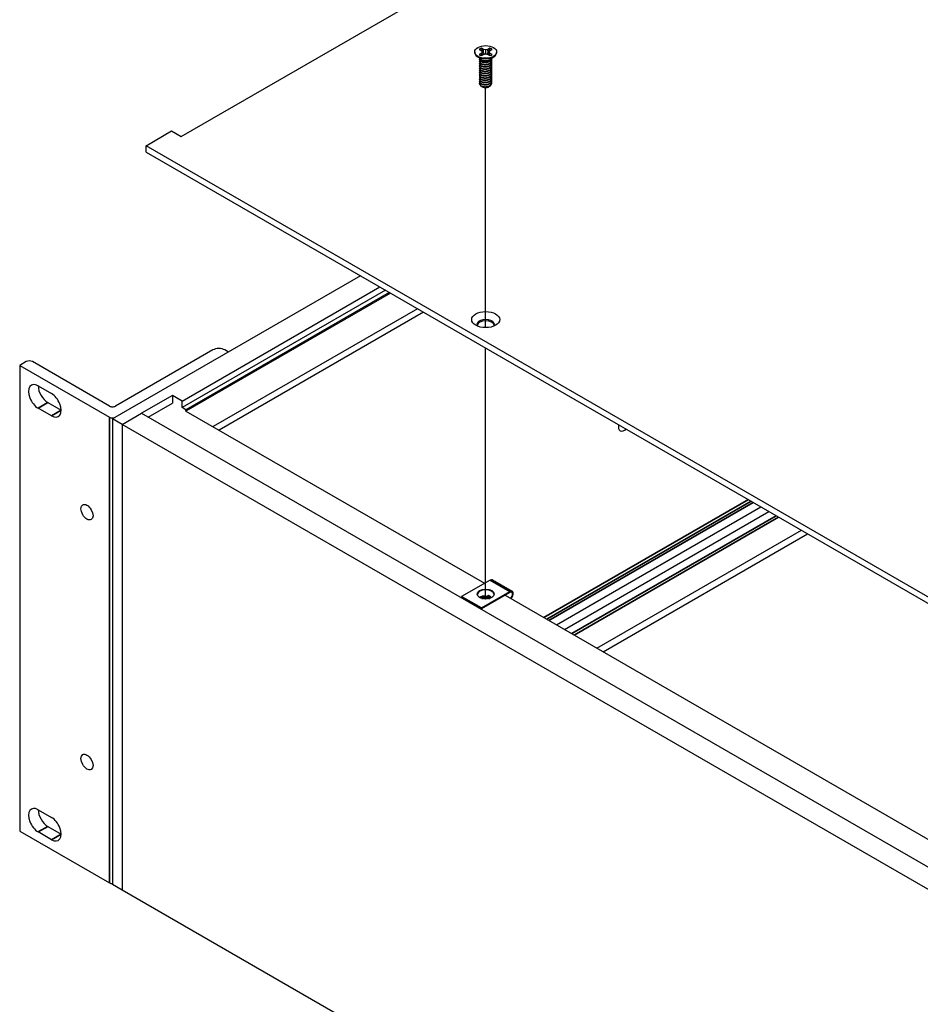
# Model space of a CAD drawing. Header units: millimetres. Extents: x 64 to 1798, y 64 to 1375.
# Tile 54 of 60: x 1184 to 1352, y 965 to 1148. Entities that reach past the tile are written whole.
import ezdxf

# ---------------------------------------------------------------- set-up
doc = ezdxf.new("R2010")
doc.units = ezdxf.units.MM
doc.header["$LTSCALE"] = 6.666667
for name, color, linetype, lineweight in [('Tweak Trail (ANSI)', 7, 'Continuous', 25), ('Visible (ANSI)', 7, 'Continuous', 25), ('Visible Narrow (ANSI)', 7, 'Continuous', 35)]:
    doc.layers.add(name, color=color, linetype=linetype, lineweight=lineweight)

msp = doc.modelspace()

# ---------------------------------------------------------------- linework, layer by layer
at = {"layer": 'Tweak Trail (ANSI)'}
for p, q in [((1271.036, 1091.0726), (1271.036, 1135.6892)), ((1271.036, 1040.6089), (1271.036, 1087.2825))]:
    msp.add_line(p, q, dxfattribs=at)
at = {"layer": 'Visible (ANSI)'}
for p, q in [((1214.4474, 1126.607), (1513.0373, 1298.998)), ((1269.8395, 1142.805), (1270.2354, 1142.5765)), ((1270.2354, 1142.5765), (1270.3994, 1142.3479)), ((1270.6415, 1142.811), (1270.2456, 1143.0395)), ((1270.6041, 1142.1615), (1270.6415, 1142.811)), ((1271.0374, 1142.7163), (1270.6415, 1142.811)), ((1271.4333, 1142.811), (1271.0374, 1142.7163)), ((1271.0374, 1141.9795), (1271.0374, 1142.7163)), ((1271.8292, 1143.0395), (1271.4333, 1142.811)), ((1271.4707, 1142.1615), (1271.4333, 1142.811)), ((1271.6755, 1142.3479), (1271.8394, 1142.5765)), ((1271.8394, 1142.5765), (1272.2353, 1142.805)), ((1269.0054, 1142.3479), (1269.0054, 1142.2334)), ((1270.1398, 1140.9898), (1269.4346, 1141.5123)), ((1270.2354, 1142.1193), (1269.8395, 1141.8908)), ((1269.8995, 1140.9486), (1269.8995, 1141.0005)), ((1270.3356, 1140.7124), (1270.2328, 1140.7717)), ((1270.3994, 1142.3479), (1270.2354, 1142.1193)), ((1270.2745, 1141.673), (1270.2354, 1142.1193)), ((1270.2456, 1141.6563), (1270.6415, 1141.8848)), ((1270.4649, 1141.7829), (1270.3994, 1142.3479)), ((1270.6415, 1141.8848), (1271.0374, 1141.9795)), ((1271.0374, 1141.9795), (1271.4333, 1141.8848)), ((1271.4333, 1141.8848), (1271.8292, 1141.6563)), ((1271.6099, 1141.7829), (1271.6755, 1142.3479)), ((1271.8394, 1142.1193), (1271.6755, 1142.3479)), ((1271.797, 1140.7457), (1271.842, 1140.7717)), ((1271.8003, 1141.673), (1271.8394, 1142.1193)), ((1272.2353, 1141.8908), (1271.8394, 1142.1193)), ((1271.935, 1140.9898), (1272.6402, 1141.5123)), ((1272.1753, 1141.156), (1272.1753, 1141.1678)), ((1272.1753, 1140.7412), (1272.1753, 1140.7931)), ((1273.0694, 1142.3479), (1273.0694, 1142.2334)), ((1269.8995, 1140.5339), (1269.8995, 1140.5857)), ((1269.8995, 1140.1191), (1269.8995, 1140.1709)), ((1269.8995, 1139.7043), (1269.8995, 1139.7561)), ((1269.8995, 1139.2895), (1269.8995, 1139.3414)), ((1269.8995, 1138.8747), (1269.8995, 1138.9266)), ((1272.1753, 1140.3265), (1272.1753, 1140.3783)), ((1272.1753, 1139.9117), (1272.1753, 1139.9635)), ((1272.1753, 1139.4969), (1272.1753, 1139.5487)), ((1272.1753, 1139.0821), (1272.1753, 1139.134)), ((1269.8995, 1138.46), (1269.8995, 1138.5118)), ((1269.8995, 1138.0452), (1269.8995, 1138.097)), ((1269.8995, 1137.6304), (1269.8995, 1137.6822)), ((1269.8995, 1137.2156), (1269.8995, 1137.2675)), ((1272.1753, 1138.6673), (1272.1753, 1138.7192)), ((1272.1753, 1138.2526), (1272.1753, 1138.3044)), ((1272.1753, 1137.8378), (1272.1753, 1137.8896)), ((1272.1753, 1137.423), (1272.1753, 1137.4748)), ((1272.1753, 1137.0082), (1272.1753, 1137.0601)), ((1269.8995, 1136.8008), (1269.8995, 1136.8527)), ((1269.8995, 1136.4373), (1269.8995, 1136.4379)), ((1270.5022, 1135.8172), (1270.435, 1135.856)), ((1271.5726, 1135.8172), (1271.6976, 1135.8893)), ((1272.1753, 1136.5934), (1272.1753, 1136.6453)), ((1207.9098, 1124.9064), (1212.6514, 1127.6439)), ((1212.6514, 1127.6439), (1214.4474, 1126.607)), ((1441.9856, 989.7627), (1207.9098, 1124.9064)), ((1207.9098, 1123.7284), (1207.9098, 1124.9064)), ((1207.9098, 1123.7284), (1441.9856, 988.5847)), ((1247.7721, 1100.7139), (1201.6767, 1074.1007)), ((1214.6026, 1077.4157), (1251.3642, 1098.64)), ((1252.3989, 1098.0426), (1214.6026, 1076.221)), ((1253.1173, 1097.6279), (1215.3211, 1075.8062)), ((1253.3328, 1097.5034), (1215.3341, 1075.5649)), ((1258.3618, 1094.6), (1220.3631, 1072.6614)), ((1259.5112, 1093.9363), (1221.5126, 1071.9978)), ((1220.3019, 1086.9216), (1202.2424, 1076.4949)), ((1223.2239, 1086.541), (1222.5647, 1086.9216)), ((1185.665, 1084.7595), (1184.4346, 1084.0492)), ((1184.4346, 1084.0492), (1184.4346, 997.443)), ((1184.4346, 1084.0492), (1201.111, 1074.421)), ((1201.111, 1076.4949), (1186.7964, 1084.7595)), ((1187.8684, 1080.2417), (1190.3404, 1078.8144)), ((1189.6644, 1077.1308), (1192.1364, 1075.7036)), ((1212.8066, 1078.4526), (1207.0723, 1075.1419)), ((1208.3151, 1074.4244), (1212.8066, 1077.0176)), ((1212.8066, 1078.4526), (1212.8066, 1077.0176)), ((1214.6026, 1077.4157), (1212.8066, 1078.4526)), ((1214.6026, 1076.221), (1214.6026, 1077.4157)), ((1190.3404, 1074.6666), (1187.8684, 1076.0939)), ((1203.4728, 1073.0723), (1207.0649, 1075.1462)), ((1207.0649, 1075.1462), (1441.994, 939.5098)), ((1215.3211, 1075.8062), (1214.6026, 1076.221)), ((1215.3211, 1075.5659), (1215.3211, 1075.8062)), ((1215.3267, 1075.5692), (1270.8233, 1043.5282)), ((1203.4728, 1073.0638), (1201.6767, 1074.1007)), ((1201.6767, 1074.1007), (1201.6767, 987.4946)), ((1203.4728, 1073.0723), (1203.4728, 986.4662)), ((1438.4019, 937.4359), (1203.4728, 1073.0723)), ((1203.4728, 1073.0638), (1203.4728, 986.4576)), ((1284.1754, 1035.8194), (1322.1741, 1057.7579)), ((1285.6933, 1034.943), (1323.692, 1056.8815)), ((1291.7164, 1031.4656), (1329.715, 1053.4041)), ((1292.8658, 1030.8019), (1330.8645, 1052.7405)), ((1271.85, 1044.121), (1266.5609, 1041.0673)), ((1272.31, 1044.1665), (1275.987, 1042.0437)), ((1270.2378, 1038.9444), (1275.527, 1041.9981)), ((1266.5609, 1041.0673), (1266.5609, 1040.904)), ((1270.2378, 1038.9444), (1266.5609, 1041.0673)), ((1270.2378, 1038.7811), (1266.5609, 1040.904)), ((1275.527, 1041.8348), (1270.2378, 1038.7811)), ((1271.6092, 1040.6685), (1271.9019, 1040.8012)), ((1274.6417, 1041.3237), (1385.7706, 977.1634)), ((1270.2378, 1038.7811), (1270.2378, 1038.9444)), ((1187.8684, 1001.4334), (1190.3404, 1000.0062)), ((1189.6644, 998.3226), (1192.1364, 996.8953)), ((1184.4346, 997.443), (1201.111, 987.8149)), ((1190.3404, 995.8584), (1187.8684, 997.2856)), ((1203.4728, 986.4576), (1201.6767, 987.4946)), ((1438.4019, 850.8298), (1203.4728, 986.4662)), ((1203.4802, 986.4619), (1203.4728, 986.4576))]:
    msp.add_line(p, q, dxfattribs=at)
for centre, major_axis in [((1271.0374, 1142.3479), (-2.032, 0)), ((1271.0374, 1092.5743), (2.601, 0)), ((1196.9352, 1056.7566), (0.7976, -1.3814)), ((1271.0439, 1041.5327), (1.6, 0)), ((1196.9352, 1010.3012), (0.7976, -1.3814))]:
    msp.add_ellipse(centre, major_axis=major_axis, ratio=0.57735027, dxfattribs=at)
for centre, major_axis, ratio, start_param, end_param in [((1271.0374, 1142.3479), (-1.4359, 0), 0.57735027, 5.29642922, 5.69914506), ((1271.0374, 1142.2342), (1.3986, 0), 0.57735027, 2.15828086, 2.46214233), ((1271.0374, 1142.2342), (1.3986, 0), 0.57735027, 0.67945032, 0.98331179), ((1271.0374, 1142.3479), (-1.4359, 0), 0.57735027, 3.7256329, 4.12834874), ((1271.0374, 1142.2334), (2.032, 0), 0.57735027, 3.14159265, 6.28318531), ((1271.0374, 1142.3479), (1.4359, 0), 0.57735027, 3.7256329, 4.12834874), ((1271.0374, 1141.2363), (-1.1379, 0), 0.57735027, 0.11253944, 3.02905321), ((1271.0374, 1141.3936), (-1.1379, 0), 0.57735027, 0.66197837, 2.47961428), ((1271.0374, 1142.3479), (1.4359, 0), 0.57735027, 5.29642922, 5.69914506), ((1271.0374, 1136.4373), (-1.1379, 0), 0.57735027, 0, 0.78539816), ((1271.0374, 1136.1262), (-0.7569, 0), 0.57735027, 0.78539816, 2.35619449), ((1271.0374, 1091.6581), (1.6256, 0), 0.57735027, 5.96691699, 9.74104627), ((1271.0374, 1091.3963), (1.6256, 0), 0.57735027, 0.13995372, 3.00163893), ((1221.4333, 1086.2684), (-1.6, 0), 0.57735027, 3.92699082, 5.49778714), ((1186.2307, 1084.4329), (-0.8, 0), 0.57735027, 3.92699082, 5.49778714), ((1187.8684, 1078.1678), (-1.27, 2.1997), 0.57735027, 5.49778714, 8.6393798), ((1189.6644, 1079.2047), (1.27, -2.1997), 0.57735027, 3.92699082, 5.49778714), ((1190.3404, 1076.7405), (1.27, -2.1997), 0.57735027, 5.49778714, 8.6393798), ((1201.6767, 1076.8215), (-0.8, 0), 0.57735027, 0.78539816, 2.35619449), ((1201.6767, 1074.7476), (0.8, 0), 0.57735027, 3.92699082, 5.35911199), ((1296.8561, 1073.3061), (-0.8077, -1.399), 0.57735027, 5.23487183, 7.33149879), ((1271.85, 1043.3698), (0.46, 0.7967), 0.57735027, 0, 0.78539816), ((1271.0439, 1041.3694), (1.6, 0), 0.57735027, 0.08850384, 3.05308881), ((1275.527, 1041.2469), (0.46, 0.7967), 0.57735027, 4.29114919, 7.06858347), ((1275.527, 1041.2469), (0.36, 0.6235), 0.57735027, 4.16263985, 7.06858347), ((1270.9409, 1040.2034), (0.8194, -0.0724), 0.5123509, 1.43315064, 1.86699281), ((1272.0594, 1040.7103), (0.2218, -0.0196), 0.5123509, 1.56825029, 2.40428911), ((1187.8684, 999.3595), (-1.27, 2.1997), 0.57735027, 5.49778714, 8.6393798), ((1189.6644, 1000.3965), (1.27, -2.1997), 0.57735027, 3.92699082, 5.49778714), ((1190.3404, 997.9323), (1.27, -2.1997), 0.57735027, 5.49778714, 8.6393798), ((1201.6767, 988.1415), (0.8, 0), 0.57735027, 3.92699082, 4.71238898)]:
    msp.add_ellipse(centre, major_axis=major_axis, ratio=ratio, start_param=start_param, end_param=end_param, dxfattribs=at)
for points, weights in [([(1270.2622, 1142.9063), (1270.254, 1142.9721), (1270.2456, 1143.0395)], [1.01218915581, 1.01172679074, 1.01110160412]), ([(1270.2622, 1142.9063), (1270.4741, 1142.4436), (1270.6041, 1142.1615)], [1.53696783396, 1.9683578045, 2.37346205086]), ([(1271.4707, 1142.1615), (1271.6008, 1142.4436), (1271.8126, 1142.9063)], [2.37346205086, 1.9683578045, 1.53696783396]), ([(1271.8126, 1142.9063), (1271.8208, 1142.9721), (1271.8292, 1143.0395)], [1.01218915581, 1.01172679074, 1.01110160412]), ([(1270.6041, 1142.1615), (1270.7216, 1142.0215), (1270.8131, 1141.9259)], [2.07391766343, 2.27571812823, 2.43161931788]), ([(1271.2618, 1141.9259), (1271.3532, 1142.0215), (1271.4707, 1142.1615)], [2.43161931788, 2.27571812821, 2.07391766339]), ([(1271.842, 1140.6909), (1272.1487, 1140.8907), (1272.1735, 1141.1665)], [1, 0.907347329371, 0.942846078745]), ([(1271.842, 1140.639), (1272.1753, 1140.8562), (1272.1753, 1141.156)], [1, 0.900099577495, 0.949184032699]), ([(1271.842, 1140.2761), (1272.3021, 1140.5759), (1272.139, 1140.974)], [1, 0.867144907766, 0.997779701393]), ([(1271.842, 1140.2242), (1272.1753, 1140.4415), (1272.1753, 1140.7412)], [1, 0.900099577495, 0.949184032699]), ([(1271.842, 1139.8613), (1272.3021, 1140.1612), (1272.139, 1140.5592)], [1, 0.867144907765, 0.997779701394]), ([(1271.842, 1139.8095), (1272.1753, 1140.0267), (1272.1753, 1140.3265)], [1, 0.900099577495, 0.949184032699]), ([(1271.842, 1139.4465), (1272.3021, 1139.7464), (1272.139, 1140.1444)], [1, 0.867144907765, 0.997779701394]), ([(1271.842, 1139.3947), (1272.1753, 1139.6119), (1272.1753, 1139.9117)], [1, 0.900099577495, 0.949184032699]), ([(1271.842, 1139.0317), (1272.3021, 1139.3316), (1272.139, 1139.7296)], [1, 0.867144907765, 0.997779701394]), ([(1271.842, 1138.9799), (1272.1753, 1139.1971), (1272.1753, 1139.4969)], [1, 0.900099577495, 0.949184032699]), ([(1271.842, 1138.617), (1272.3021, 1138.9168), (1272.139, 1139.3149)], [1, 0.867144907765, 0.997779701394]), ([(1271.842, 1138.5651), (1272.1753, 1138.7823), (1272.1753, 1139.0821)], [1, 0.900099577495, 0.949184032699]), ([(1271.842, 1138.2022), (1272.3021, 1138.502), (1272.139, 1138.9001)], [1, 0.867144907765, 0.997779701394]), ([(1271.842, 1138.1503), (1272.1753, 1138.3676), (1272.1753, 1138.6673)], [1, 0.900099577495, 0.949184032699]), ([(1271.842, 1137.7874), (1272.3021, 1138.0873), (1272.139, 1138.4853)], [1, 0.867144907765, 0.997779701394]), ([(1271.842, 1137.7355), (1272.1753, 1137.9528), (1272.1753, 1138.2526)], [1, 0.900099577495, 0.949184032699]), ([(1271.842, 1137.3726), (1272.3021, 1137.6725), (1272.139, 1138.0705)], [1, 0.867144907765, 0.997779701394]), ([(1271.842, 1137.3208), (1272.1753, 1137.538), (1272.1753, 1137.8378)], [1, 0.900099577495, 0.949184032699]), ([(1271.842, 1136.9578), (1272.3021, 1137.2577), (1272.139, 1137.6557)], [1, 0.867144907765, 0.997779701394]), ([(1271.842, 1136.906), (1272.1753, 1137.1232), (1272.1753, 1137.423)], [1, 0.900099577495, 0.949184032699]), ([(1271.842, 1136.5431), (1272.3021, 1136.8429), (1272.139, 1137.241)], [1, 0.867144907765, 0.997779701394]), ([(1271.842, 1136.4912), (1272.1753, 1136.7084), (1272.1753, 1137.0082)], [1, 0.900099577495, 0.949184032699]), ([(1271.842, 1136.1283), (1272.3021, 1136.4281), (1272.139, 1136.8262)], [1, 0.867144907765, 0.997779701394]), ([(1271.842, 1136.0764), (1272.1753, 1136.2937), (1272.1753, 1136.5934)], [1, 0.900099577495, 0.949184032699])]:
    msp.add_rational_spline(points, weights, degree=2, dxfattribs=at)
for points, weights, knots in [([(1269.9546, 1140.7663), (1269.8513, 1140.6021), (1269.9383, 1140.4323), (1270.1083, 1140.1005), (1270.7429, 1140.0369), (1271.3775, 1139.9733), (1271.842, 1140.2761)], [0.933615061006, 0.926660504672, 1, 0.866025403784, 1, 0.866025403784, 1], [0.7234644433, 0.7234644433, 0.7234644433, 0.7291666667, 0.7291666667, 0.7395833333, 0.7395833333, 0.75, 0.75, 0.75]), ([(1269.9201, 1141.1119), (1269.8705, 1140.9793), (1269.9383, 1140.8471), (1270.1083, 1140.5153), (1270.7429, 1140.4517), (1271.3775, 1140.3881), (1271.842, 1140.6909)], [0.934199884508, 0.941930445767, 1, 0.866025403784, 1, 0.866025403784, 1], [0.7871516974, 0.7871516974, 0.7871516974, 0.7916666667, 0.7916666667, 0.8020833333, 0.8020833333, 0.8125, 0.8125, 0.8125]), ([(1269.8995, 1140.9486), (1269.8995, 1140.8709), (1269.9383, 1140.7953), (1270.1083, 1140.4634), (1270.7429, 1140.3998), (1271.3775, 1140.3362), (1271.842, 1140.639)], [0.949184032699, 0.965925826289, 1, 0.866025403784, 1, 0.866025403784, 1], [0.7265173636, 0.7265173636, 0.7265173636, 0.7291666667, 0.7291666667, 0.7395833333, 0.7395833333, 0.75, 0.75, 0.75]), ([(1269.9546, 1140.3516), (1269.8513, 1140.1873), (1269.9383, 1140.0176), (1270.1083, 1139.6857), (1270.7429, 1139.6221), (1271.3775, 1139.5585), (1271.842, 1139.8613)], [0.933615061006, 0.926660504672, 1, 0.866025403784, 1, 0.866025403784, 1], [0.6609644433, 0.6609644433, 0.6609644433, 0.6666666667, 0.6666666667, 0.6770833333, 0.6770833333, 0.6875, 0.6875, 0.6875]), ([(1269.9546, 1139.9368), (1269.8513, 1139.7725), (1269.9383, 1139.6028), (1270.1083, 1139.271), (1270.7429, 1139.2073), (1271.3775, 1139.1437), (1271.842, 1139.4465)], [0.933615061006, 0.926660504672, 1, 0.866025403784, 1, 0.866025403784, 1], [0.5984644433, 0.5984644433, 0.5984644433, 0.6041666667, 0.6041666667, 0.6145833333, 0.6145833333, 0.625, 0.625, 0.625]), ([(1269.9546, 1139.522), (1269.8513, 1139.3577), (1269.9383, 1139.188), (1270.1083, 1138.8562), (1270.7429, 1138.7926), (1271.3775, 1138.729), (1271.842, 1139.0317)], [0.933615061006, 0.926660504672, 1, 0.866025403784, 1, 0.866025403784, 1], [0.5359644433, 0.5359644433, 0.5359644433, 0.5416666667, 0.5416666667, 0.5520833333, 0.5520833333, 0.5625, 0.5625, 0.5625]), ([(1269.9546, 1139.1072), (1269.8513, 1138.943), (1269.9383, 1138.7732), (1270.1083, 1138.4414), (1270.7429, 1138.3778), (1271.3775, 1138.3142), (1271.842, 1138.617)], [0.933615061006, 0.926660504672, 1, 0.866025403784, 1, 0.866025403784, 1], [0.4734644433, 0.4734644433, 0.4734644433, 0.4791666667, 0.4791666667, 0.4895833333, 0.4895833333, 0.5, 0.5, 0.5]), ([(1269.8995, 1140.5339), (1269.8995, 1140.4561), (1269.9383, 1140.3805), (1270.1083, 1140.0487), (1270.7429, 1139.9851), (1271.3775, 1139.9215), (1271.842, 1140.2242)], [0.949184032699, 0.965925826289, 1, 0.866025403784, 1, 0.866025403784, 1], [0.6640173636, 0.6640173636, 0.6640173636, 0.6666666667, 0.6666666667, 0.6770833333, 0.6770833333, 0.6875, 0.6875, 0.6875]), ([(1269.8995, 1140.1191), (1269.8995, 1140.0414), (1269.9383, 1139.9657), (1270.1083, 1139.6339), (1270.7429, 1139.5703), (1271.3775, 1139.5067), (1271.842, 1139.8095)], [0.949184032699, 0.965925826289, 1, 0.866025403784, 1, 0.866025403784, 1], [0.6015173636, 0.6015173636, 0.6015173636, 0.6041666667, 0.6041666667, 0.6145833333, 0.6145833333, 0.625, 0.625, 0.625]), ([(1269.8995, 1139.7043), (1269.8995, 1139.6266), (1269.9383, 1139.5509), (1270.1083, 1139.2191), (1270.7429, 1139.1555), (1271.3775, 1139.0919), (1271.842, 1139.3947)], [0.949184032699, 0.965925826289, 1, 0.866025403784, 1, 0.866025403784, 1], [0.5390173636, 0.5390173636, 0.5390173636, 0.5416666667, 0.5416666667, 0.5520833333, 0.5520833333, 0.5625, 0.5625, 0.5625]), ([(1269.8995, 1139.2895), (1269.8995, 1139.2118), (1269.9383, 1139.1361), (1270.1083, 1138.8043), (1270.7429, 1138.7407), (1271.3775, 1138.6771), (1271.842, 1138.9799)], [0.949184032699, 0.965925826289, 1, 0.866025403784, 1, 0.866025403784, 1], [0.4765173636, 0.4765173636, 0.4765173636, 0.4791666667, 0.4791666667, 0.4895833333, 0.4895833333, 0.5, 0.5, 0.5]), ([(1270.6441, 1140.4124), (1270.733, 1140.3917), (1270.8318, 1140.3841), (1271.0276, 1140.3691), (1271.2245, 1140.4143)], [0.949876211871, 0.966622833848, 1, 0.936018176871, 0.933147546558], [0.73698822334, 0.73698822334, 0.73698822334, 0.73958333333, 0.73958333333, 0.74455798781, 0.74455798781, 0.74455798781]), ([(1270.6441, 1139.9976), (1270.733, 1139.9769), (1270.8318, 1139.9693), (1271.0276, 1139.9543), (1271.2245, 1139.9995)], [0.949876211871, 0.966622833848, 1, 0.936018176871, 0.933147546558], [0.67448822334, 0.67448822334, 0.67448822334, 0.67708333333, 0.67708333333, 0.68205798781, 0.68205798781, 0.68205798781]), ([(1270.6441, 1139.5828), (1270.733, 1139.5621), (1270.8318, 1139.5545), (1271.0276, 1139.5395), (1271.2245, 1139.5847)], [0.949876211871, 0.966622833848, 1, 0.936018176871, 0.933147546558], [0.61198822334, 0.61198822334, 0.61198822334, 0.61458333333, 0.61458333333, 0.61955798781, 0.61955798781, 0.61955798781]), ([(1270.6441, 1139.168), (1270.733, 1139.1473), (1270.8318, 1139.1398), (1271.0276, 1139.1248), (1271.2245, 1139.1699)], [0.949876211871, 0.966622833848, 1, 0.936018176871, 0.933147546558], [0.54948822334, 0.54948822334, 0.54948822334, 0.55208333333, 0.55208333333, 0.55705798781, 0.55705798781, 0.55705798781]), ([(1269.9546, 1138.6924), (1269.8513, 1138.5282), (1269.9383, 1138.3584), (1270.1083, 1138.0266), (1270.7429, 1137.963), (1271.3775, 1137.8994), (1271.842, 1138.2022)], [0.933615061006, 0.926660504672, 1, 0.866025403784, 1, 0.866025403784, 1], [0.4109644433, 0.4109644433, 0.4109644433, 0.4166666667, 0.4166666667, 0.4270833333, 0.4270833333, 0.4375, 0.4375, 0.4375]), ([(1269.9546, 1138.2777), (1269.8513, 1138.1134), (1269.9383, 1137.9437), (1270.1083, 1137.6118), (1270.7429, 1137.5482), (1271.3775, 1137.4846), (1271.842, 1137.7874)], [0.933615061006, 0.926660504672, 1, 0.866025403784, 1, 0.866025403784, 1], [0.3484644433, 0.3484644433, 0.3484644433, 0.3541666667, 0.3541666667, 0.3645833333, 0.3645833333, 0.375, 0.375, 0.375]), ([(1269.9546, 1137.8629), (1269.8513, 1137.6986), (1269.9383, 1137.5289), (1270.1083, 1137.1971), (1270.7429, 1137.1334), (1271.3775, 1137.0698), (1271.842, 1137.3726)], [0.933615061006, 0.926660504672, 1, 0.866025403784, 1, 0.866025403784, 1], [0.2859644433, 0.2859644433, 0.2859644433, 0.2916666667, 0.2916666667, 0.3020833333, 0.3020833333, 0.3125, 0.3125, 0.3125]), ([(1269.9546, 1137.4481), (1269.8513, 1137.2838), (1269.9383, 1137.1141), (1270.1083, 1136.7823), (1270.7429, 1136.7187), (1271.3775, 1136.6551), (1271.842, 1136.9578)], [0.933615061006, 0.926660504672, 1, 0.866025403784, 1, 0.866025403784, 1], [0.2234644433, 0.2234644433, 0.2234644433, 0.2291666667, 0.2291666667, 0.2395833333, 0.2395833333, 0.25, 0.25, 0.25]), ([(1269.8995, 1138.8747), (1269.8995, 1138.797), (1269.9383, 1138.7214), (1270.1083, 1138.3895), (1270.7429, 1138.3259), (1271.3775, 1138.2623), (1271.842, 1138.5651)], [0.949184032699, 0.965925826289, 1, 0.866025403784, 1, 0.866025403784, 1], [0.4140173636, 0.4140173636, 0.4140173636, 0.4166666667, 0.4166666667, 0.4270833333, 0.4270833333, 0.4375, 0.4375, 0.4375]), ([(1269.8995, 1138.46), (1269.8995, 1138.3822), (1269.9383, 1138.3066), (1270.1083, 1137.9748), (1270.7429, 1137.9112), (1271.3775, 1137.8476), (1271.842, 1138.1503)], [0.949184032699, 0.965925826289, 1, 0.866025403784, 1, 0.866025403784, 1], [0.3515173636, 0.3515173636, 0.3515173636, 0.3541666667, 0.3541666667, 0.3645833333, 0.3645833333, 0.375, 0.375, 0.375]), ([(1269.8995, 1138.0452), (1269.8995, 1137.9675), (1269.9383, 1137.8918), (1270.1083, 1137.56), (1270.7429, 1137.4964), (1271.3775, 1137.4328), (1271.842, 1137.7355)], [0.949184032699, 0.965925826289, 1, 0.866025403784, 1, 0.866025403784, 1], [0.2890173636, 0.2890173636, 0.2890173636, 0.2916666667, 0.2916666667, 0.3020833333, 0.3020833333, 0.3125, 0.3125, 0.3125]), ([(1269.8995, 1137.6304), (1269.8995, 1137.5527), (1269.9383, 1137.477), (1270.1083, 1137.1452), (1270.7429, 1137.0816), (1271.3775, 1137.018), (1271.842, 1137.3208)], [0.949184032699, 0.965925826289, 1, 0.866025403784, 1, 0.866025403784, 1], [0.2265173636, 0.2265173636, 0.2265173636, 0.2291666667, 0.2291666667, 0.2395833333, 0.2395833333, 0.25, 0.25, 0.25]), ([(1269.8995, 1137.2156), (1269.8995, 1137.1379), (1269.9383, 1137.0622), (1270.1083, 1136.7304), (1270.7429, 1136.6668), (1271.3775, 1136.6032), (1271.842, 1136.906)], [0.949184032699, 0.965925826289, 1, 0.866025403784, 1, 0.866025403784, 1], [0.1640173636, 0.1640173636, 0.1640173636, 0.1666666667, 0.1666666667, 0.1770833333, 0.1770833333, 0.1875, 0.1875, 0.1875]), ([(1270.6441, 1138.7532), (1270.733, 1138.7326), (1270.8318, 1138.725), (1271.0276, 1138.71), (1271.2245, 1138.7552)], [0.94987621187, 0.966622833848, 1, 0.936018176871, 0.933147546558], [0.48698822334, 0.48698822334, 0.48698822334, 0.48958333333, 0.48958333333, 0.49455798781, 0.49455798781, 0.49455798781]), ([(1270.6441, 1138.3385), (1270.733, 1138.3178), (1270.8318, 1138.3102), (1271.0276, 1138.2952), (1271.2245, 1138.3404)], [0.949876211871, 0.966622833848, 1, 0.936018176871, 0.933147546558], [0.42448822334, 0.42448822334, 0.42448822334, 0.42708333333, 0.42708333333, 0.43205798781, 0.43205798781, 0.43205798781]), ([(1270.6441, 1137.9237), (1270.733, 1137.903), (1270.8318, 1137.8954), (1271.0276, 1137.8804), (1271.2245, 1137.9256)], [0.949876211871, 0.966622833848, 1, 0.936018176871, 0.933147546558], [0.36198822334, 0.36198822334, 0.36198822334, 0.36458333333, 0.36458333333, 0.36955798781, 0.36955798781, 0.36955798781]), ([(1270.6441, 1137.5089), (1270.733, 1137.4882), (1270.8318, 1137.4806), (1271.0276, 1137.4656), (1271.2245, 1137.5108)], [0.94987621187, 0.966622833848, 1, 0.936018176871, 0.933147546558], [0.29948822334, 0.29948822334, 0.29948822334, 0.30208333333, 0.30208333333, 0.30705798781, 0.30705798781, 0.30705798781]), ([(1270.6441, 1137.0941), (1270.733, 1137.0734), (1270.8318, 1137.0659), (1271.0276, 1137.0509), (1271.2245, 1137.096)], [0.94987621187, 0.966622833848, 1, 0.936018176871, 0.933147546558], [0.23698822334, 0.23698822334, 0.23698822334, 0.23958333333, 0.23958333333, 0.24455798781, 0.24455798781, 0.24455798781]), ([(1269.9546, 1137.0333), (1269.8513, 1136.8691), (1269.9383, 1136.6993), (1270.1083, 1136.3675), (1270.7429, 1136.3039), (1271.3775, 1136.2403), (1271.842, 1136.5431)], [0.933615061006, 0.926660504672, 1, 0.866025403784, 1, 0.866025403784, 1], [0.1609644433, 0.1609644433, 0.1609644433, 0.1666666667, 0.1666666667, 0.1770833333, 0.1770833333, 0.1875, 0.1875, 0.1875]), ([(1269.8995, 1136.8008), (1269.8995, 1136.7231), (1269.9383, 1136.6475), (1270.1083, 1136.3156), (1270.7429, 1136.252), (1271.3775, 1136.1884), (1271.842, 1136.4912)], [0.949184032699, 0.965925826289, 1, 0.866025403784, 1, 0.866025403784, 1], [0.1015173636, 0.1015173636, 0.1015173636, 0.1041666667, 0.1041666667, 0.1145833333, 0.1145833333, 0.125, 0.125, 0.125]), ([(1269.8995, 1136.4433), (1269.8981, 1136.3629), (1269.9383, 1136.2845), (1270.1083, 1135.9527), (1270.7429, 1135.8891), (1271.3775, 1135.8255), (1271.842, 1136.1283)], [0.948065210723, 0.96476686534, 1, 0.866025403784, 1, 0.866025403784, 1], [0.1014272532, 0.1014272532, 0.1014272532, 0.1041666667, 0.1041666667, 0.1145833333, 0.1145833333, 0.125, 0.125, 0.125]), ([(1270.2328, 1135.9727), (1270.4484, 1135.8668), (1270.7429, 1135.8373), (1271.3775, 1135.7737), (1271.842, 1136.0764)], [0.933012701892, 0.933012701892, 1, 0.866025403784, 1], [0.046875, 0.046875, 0.046875, 0.0520833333, 0.0520833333, 0.0625, 0.0625, 0.0625]), ([(1270.6441, 1136.6793), (1270.733, 1136.6587), (1270.8318, 1136.6511), (1271.0276, 1136.6361), (1271.2245, 1136.6813)], [0.94987621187, 0.966622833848, 1, 0.936018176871, 0.933147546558], [0.17448822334, 0.17448822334, 0.17448822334, 0.17708333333, 0.17708333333, 0.18205798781, 0.18205798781, 0.18205798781]), ([(1270.6441, 1136.2646), (1270.733, 1136.2439), (1270.8318, 1136.2363), (1271.0276, 1136.2213), (1271.2245, 1136.2665)], [0.94987621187, 0.966622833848, 1, 0.936018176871, 0.933147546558], [0.11198822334, 0.11198822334, 0.11198822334, 0.11458333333, 0.11458333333, 0.11955798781, 0.11955798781, 0.11955798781]), ([(1270.6441, 1135.8498), (1270.733, 1135.8291), (1270.8318, 1135.8215), (1271.0276, 1135.8065), (1271.2245, 1135.8517)], [0.94987621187, 0.966622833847, 1, 0.936018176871, 0.933147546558], [0.04948822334, 0.04948822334, 0.04948822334, 0.05208333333, 0.05208333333, 0.05705798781, 0.05705798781, 0.05705798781])]:
    msp.add_rational_spline(points, weights, degree=2, knots=knots, dxfattribs=at)
for points, knots in [([(1271.797, 1140.7458), (1271.7662, 1140.728), (1271.733, 1140.7108), (1271.5929, 1140.6466), (1271.4758, 1140.6098), (1271.2187, 1140.5603), (1271.0803, 1140.55), (1270.8452, 1140.5595), (1270.723, 1140.5731), (1270.4984, 1140.6338), (1270.4102, 1140.6693), (1270.3356, 1140.7124)], [-0.264031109, -0.264031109, -0.264031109, -0.264031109, -0.240251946, -0.240251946, -0.170743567, -0.170743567, -0.096248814, -0.096248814, -0.041982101, -0.041982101, -0.000001, -0.000001, -0.000001, -0.000001]), ([(1271.6976, 1135.8893), (1271.6439, 1135.8583), (1271.5793, 1135.8274), (1271.4282, 1135.7758), (1271.3569, 1135.7577), (1271.172, 1135.7251), (1271.0571, 1135.7178), (1270.8522, 1135.7274), (1270.738, 1135.7416), (1270.5322, 1135.804), (1270.4534, 1135.8405), (1270.3694, 1135.8987), (1270.3505, 1135.9137), (1270.3334, 1135.9293)], [-0.235586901, -0.235586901, -0.235586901, -0.235586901, -0.203660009, -0.203660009, -0.177946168, -0.177946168, -0.13906218, -0.13906218, -0.107080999, -0.107080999, -0.08213524, -0.08213524, -0.073977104, -0.073977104, -0.073977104, -0.073977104]), ([(1271.9841, 1136.1888), (1271.9751, 1136.1668), (1271.9641, 1136.145), (1271.925, 1136.0806), (1271.891, 1136.0394), (1271.7967, 1135.951), (1271.741, 1135.9144), (1271.6976, 1135.8893)], [-0.047408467, -0.047408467, -0.047408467, -0.047408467, -0.0389749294, -0.0389749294, -0.0219856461, -0.0219856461, -0.000001, -0.000001, -0.000001, -0.000001])]:
    msp.add_open_spline(points, degree=3, knots=knots, dxfattribs=at)
msp.add_open_spline([(1269.8995, 1136.4433), (1269.9054, 1136.5004), (1269.9261, 1136.5561), (1269.9607, 1136.609)], degree=3, dxfattribs=at)
at = {"layer": 'Visible Narrow (ANSI)'}
for p, q in [((1189.6644, 1077.1308), (1187.8684, 1076.0939)), ((1192.1364, 1075.7036), (1190.3404, 1074.6666)), ((1201.111, 1074.421), (1201.111, 987.8149)), ((1281.8721, 1037.1492), (1319.8708, 1059.0877)), ((1282.3801, 1036.8559), (1320.3788, 1058.7944)), ((1282.7776, 1036.6264), (1320.7763, 1058.5649)), ((1287.0344, 1034.1687), (1325.0331, 1056.1073)), ((1287.4745, 1033.9146), (1325.4732, 1055.8532)), ((1275.527, 1041.9981), (1271.85, 1044.121)), ((1271.6032, 1041.2675), (1271.2472, 1041.1061)), ((1271.7234, 1041.0915), (1271.3674, 1040.9302)), ((1271.4287, 1040.8054), (1271.7847, 1040.9668)), ((1271.4628, 1040.7527), (1271.8188, 1040.9141)), ((1271.9019, 1040.8012), (1271.8823, 1040.7459)), ((1189.6644, 998.3226), (1187.8684, 997.2856)), ((1192.1364, 996.8953), (1190.3404, 995.8584))]:
    msp.add_line(p, q, dxfattribs=at)
for centre, major_axis, ratio, start_param, end_param in [((1270.9656, 1040.4829), (-1.275, 0.1126), 0.5123509, 4.53516074, 5.77526139), ((1270.9567, 1040.3815), (-1.0931, 0.0965), 0.5123509, 4.53516074, 5.65871125), ((1270.9491, 1040.2965), (0.9962, -0.088), 0.5123509, 1.39356809, 2.35162482), ((1270.9464, 1040.2651), (0.9442, -0.0834), 0.5123509, 1.39356809, 2.25777667), ((1271.1264, 1040.8), (-0.05, -0.2755), 0.15140389, 0.83823891, 1.32889832), ((1271.174, 1040.6776), (-0.0334, -0.1841), 0.15140389, 4.12770392, 4.47049097), ((1271.228, 1040.8883), (0.3308, -0.0292), 0.5123509, 4.53516074, 5.54588176), ((1271.164, 1040.8966), (-0.0357, -0.1968), 0.15140389, 0.98611126, 1.69617499), ((1271.2307, 1040.9197), (0.2788, -0.0246), 0.5123509, 4.53516074, 5.54588176), ((1271.2321, 1040.935), (0.0357, 0.1968), 0.15140389, 0.54489252, 1.69617499), ((1271.2382, 1041.0047), (-0.1819, 0.0161), 0.5123509, 1.39356809, 2.40428911), ((1271.2321, 1040.935), (0.0826, -0.1822), 0.63573832, 1.26449022, 2.4157727), ((1271.5027, 1040.9253), (0.0826, -0.1822), 0.63573832, 4.40608288, 5.1161466), ((1271.3594, 1040.6933), (0.0772, -0.1704), 0.63573832, 1.6317669, 1.97455395), ((1271.6176, 1040.8416), (0.1156, -0.255), 0.63573832, 4.77335955, 5.22202315), ((1272.0841, 1040.9899), (-0.6774, 0.0598), 0.5123509, 5.37803506, 5.54588176), ((1271.5881, 1041.0964), (0.0826, -0.1822), 0.63573832, 1.26449022, 2.4157727), ((1272.0751, 1040.8885), (-0.4954, 0.0438), 0.5123509, 5.12841131, 5.54588176), ((1271.8587, 1041.0866), (-0.0826, 0.1822), 0.63573832, 1.26449022, 1.97455395), ((1272.0676, 1040.8035), (0.3985, -0.0352), 0.5123509, 1.74765869, 2.40428911), ((1271.7154, 1040.8547), (0.0772, -0.1704), 0.63573832, 1.6317669, 1.97455395), ((1272.0648, 1040.7721), (0.3465, -0.0306), 0.5123509, 1.54930208, 2.40428911), ((1271.9736, 1041.003), (0.1156, -0.255), 0.63573832, 4.77335955, 5.29556596)]:
    msp.add_ellipse(centre, major_axis=major_axis, ratio=ratio, start_param=start_param, end_param=end_param, dxfattribs=at)

doc.saveas('drawing.dxf')
